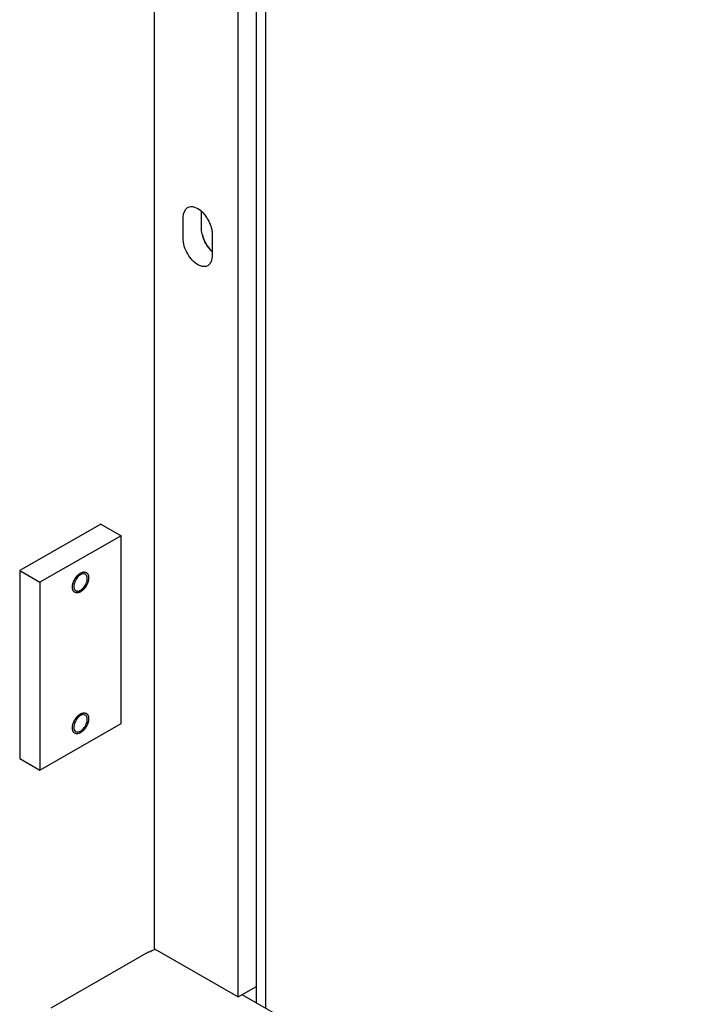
# Model space of a CAD drawing. Header units: millimetres. Extents: x 0 to 4195, y 0 to 2965.
# Tile 40 of 67: x 3575 to 3633, y 1923 to 2009. Entities that reach past the tile are written whole.
import ezdxf

# ---------------------------------------------------------------- set-up
doc = ezdxf.new("R2010")
doc.units = ezdxf.units.MM
doc.header["$LTSCALE"] = 231.275
doc.layers.get('0').update_dxf_attribs({"linetype": 'CONTINUOUS'})
doc.layers.add('ALL_AXIS', color=7, linetype='CONTINUOUS')
doc.layers.add('ALL_ROUND', color=7, linetype='CONTINUOUS')

msp = doc.modelspace()

# ---------------------------------------------------------------- linework, layer by layer
at = {"color": 7, "linetype": 'Continuous'}
for p, q in [((3593.6795, 1923.959), (3593.6795, 2602.5275)), ((3595.2705, 1923.4391), (3595.2705, 2601.615)), ((3596.0837, 1922.9727), (3596.0837, 2601.1486)), ((3586.3609, 1928.1568), (3586.3609, 2027.2742)), ((3588.8888, 1990.0068), (3588.8888, 1992.0137)), ((3590.4798, 1990.9194), (3590.4798, 1992.4872)), ((3591.3991, 1990.5739), (3591.3991, 1988.567)), ((3581.694, 1965.2088), (3574.623, 1961.153)), ((3581.694, 1965.2088), (3583.4618, 1964.1949)), ((3583.4618, 1964.1949), (3576.3907, 1960.1391)), ((3583.4618, 1947.8119), (3583.4618, 1964.1949)), ((3574.623, 1961.153), (3576.3907, 1960.1391)), ((3574.623, 1961.153), (3574.623, 1944.77)), ((3576.3907, 1960.1391), (3576.3907, 1943.7561)), ((3576.3907, 1943.7561), (3583.4618, 1947.8119)), ((3574.623, 1944.77), (3576.3907, 1943.7561)), ((3586.3609, 1928.1568), (3593.6795, 1923.959)), ((3593.6795, 1923.959), (3595.2705, 1924.8716))]:
    msp.add_line(p, q, dxfattribs=at)
for centre, radius, start, end in [((3593.1668, 1991.0718), 2.7012, 194.085428, 201.178508), ((3593.3177, 1991.2086), 2.8696, 195.786424, 200.190789), ((3593.3547, 1991.1438), 2.9024, 201.16267, 205.427186), ((3593.2379, 1991.0153), 2.735, 218.834764, 223.099959), ((3593.0917, 1990.8776), 2.5342, 223.084793, 227.738036)]:
    msp.add_arc(centre, radius, start, end, dxfattribs=at)
for points in [[(3588.8888, 1992.0137), (3588.8888, 1992.3137), (3589.0073, 1992.6759), (3589.2636, 1992.8317)], [(3589.2636, 1992.8317), (3589.6035, 1993.0383), (3590.1259, 1992.8153), (3590.4233, 1992.5512)], [(3589.3794, 1988.6132), (3589.1135, 1989.0277), (3588.8888, 1989.5143), (3588.8888, 1990.0068)], [(3591.3991, 1988.567), (3591.3991, 1988.2671), (3591.2806, 1987.9048), (3591.0243, 1987.7491)]]:
    msp.add_open_spline(points, degree=3, dxfattribs=at)
for points, knots in [([(3590.4233, 1992.5512), (3590.5149, 1992.4698), (3590.6892, 1992.284), (3590.8378, 1992.0779), (3590.9085, 1991.9676)], [0, 0, 0, 0, 0.4833467, 1, 1, 1, 1]), ([(3590.9085, 1991.9676), (3590.979, 1991.8577), (3591.1068, 1991.6325), (3591.2104, 1991.3951), (3591.2544, 1991.2751)], [0, 0, 0, 0, 0.5051958, 1, 1, 1, 1]), ([(3591.2544, 1991.2751), (3591.2982, 1991.1558), (3591.3673, 1990.9258), (3591.3991, 1990.6864), (3591.3991, 1990.5739)], [0, 0, 0, 0, 0.5305827, 1, 1, 1, 1]), ([(3590.5564, 1990.428), (3590.5328, 1990.5119), (3590.4956, 1990.6742), (3590.4798, 1990.8404), (3590.4798, 1990.9194)], [0, 0, 0, 0, 0.5246353, 1, 1, 1, 1]), ([(3590.5468, 1990.4144), (3590.5254, 1990.4999), (3590.4926, 1990.6672), (3590.4798, 1990.8374), (3590.4798, 1990.9194)], [0, 0, 0, 0, 0.5181875, 1, 1, 1, 1]), ([(3590.9704, 1989.5257), (3590.8999, 1989.6356), (3590.7721, 1989.8608), (3590.6685, 1990.0982), (3590.6245, 1990.2182)], [0, 0, 0, 0, 0.5051958, 1, 1, 1, 1]), ([(3591.1074, 1989.3002), (3591.0339, 1989.3914), (3590.8976, 1989.584), (3590.7841, 1989.7908), (3590.7334, 1989.8976)], [0, 0, 0, 0, 0.4975966, 1, 1, 1, 1]), ([(3591.4557, 1988.9421), (3591.364, 1989.0235), (3591.1897, 1989.2093), (3591.0411, 1989.4154), (3590.9704, 1989.5257)], [0, 0, 0, 0, 0.4833467, 1, 1, 1, 1]), ([(3591.0243, 1987.7491), (3590.655, 1987.5246), (3589.8486, 1987.9295), (3589.495, 1988.4329), (3589.3794, 1988.6132)], [0, 0, 0, 0, 0.668691, 1, 1, 1, 1])]:
    msp.add_open_spline(points, degree=3, knots=knots, dxfattribs=at)
at = {"color": 2, "linetype": 'Continuous'}
for points in [[(3579.9263, 1959.3), (3579.9148, 1959.2947), (3579.8919, 1959.2842), (3579.8576, 1959.2684), (3579.829, 1959.2553), (3579.8089, 1959.2459), (3579.7975, 1959.2409), (3579.7888, 1959.2362), (3579.7807, 1959.2351), (3579.7696, 1959.2324), (3579.7504, 1959.2282), (3579.7229, 1959.222), (3579.6954, 1959.2159), (3579.6761, 1959.2114), (3579.6651, 1959.2092), (3579.6566, 1959.2066), (3579.6492, 1959.2077), (3579.639, 1959.2079), (3579.6213, 1959.2088), (3579.5959, 1959.2098), (3579.5705, 1959.2109), (3579.5527, 1959.2115), (3579.5426, 1959.2122), (3579.5347, 1959.2117), (3579.5282, 1959.2151), (3579.5191, 1959.2182), (3579.5033, 1959.2243), (3579.4806, 1959.2327), (3579.458, 1959.2413), (3579.4421, 1959.2471), (3579.4332, 1959.2507), (3579.4259, 1959.2525), (3579.4209, 1959.2578), (3579.4134, 1959.2637), (3579.4008, 1959.2745), (3579.3824, 1959.2897), (3579.3643, 1959.3051), (3579.3514, 1959.3156), (3579.3443, 1959.322), (3579.3383, 1959.3259), (3579.3347, 1959.333), (3579.3291, 1959.3414), (3579.3197, 1959.3566), (3579.306, 1959.3781), (3579.2925, 1959.3998), (3579.2829, 1959.4147), (3579.2777, 1959.4235), (3579.273, 1959.4294), (3579.2711, 1959.4381), (3579.2675, 1959.4487), (3579.2617, 1959.4678), (3579.2533, 1959.4947), (3579.2449, 1959.5218), (3579.2389, 1959.5406), (3579.2358, 1959.5516), (3579.2326, 1959.5592), (3579.2324, 1959.5694), (3579.231, 1959.582), (3579.2291, 1959.6046), (3579.2261, 1959.6366), (3579.2233, 1959.6687), (3579.2211, 1959.6911), (3579.2202, 1959.704), (3579.2187, 1959.7133), (3579.2201, 1959.724), (3579.2211, 1959.7378), (3579.2231, 1959.7622), (3579.2259, 1959.7969), (3579.2288, 1959.8317), (3579.2306, 1959.856), (3579.2319, 1959.87), (3579.2322, 1959.8802), (3579.2352, 1959.8914), (3579.2384, 1959.906), (3579.2443, 1959.9317), (3579.2525, 1959.9683), (3579.2609, 1960.005), (3579.2666, 1960.0306), (3579.2701, 1960.0453), (3579.2721, 1960.0562), (3579.2767, 1960.0674), (3579.2819, 1960.0823), (3579.2915, 1960.1083), (3579.3049, 1960.1455), (3579.3185, 1960.1826), (3579.3278, 1960.2086), (3579.3334, 1960.2235), (3579.3369, 1960.2346), (3579.343, 1960.2457), (3579.3502, 1960.2604), (3579.3633, 1960.2862), (3579.3818, 1960.3231), (3579.4004, 1960.3599), (3579.4132, 1960.3858), (3579.4208, 1960.4004), (3579.426, 1960.4118), (3579.433, 1960.4217), (3579.4418, 1960.4353), (3579.4574, 1960.459), (3579.4796, 1960.4929), (3579.5018, 1960.5267), (3579.5173, 1960.5505), (3579.5263, 1960.5639), (3579.5326, 1960.5745), (3579.5406, 1960.5832), (3579.5506, 1960.5954), (3579.5684, 1960.6165), (3579.5937, 1960.6469), (3579.6191, 1960.6771), (3579.6368, 1960.6984), (3579.647, 1960.7103), (3579.6543, 1960.7199), (3579.6628, 1960.727), (3579.6738, 1960.7374), (3579.693, 1960.7552), (3579.7205, 1960.7808), (3579.748, 1960.8062), (3579.7672, 1960.8242), (3579.7783, 1960.8342), (3579.7864, 1960.8424), (3579.7953, 1960.8478), (3579.8069, 1960.8561), (3579.8273, 1960.87), (3579.8564, 1960.8901), (3579.8913, 1960.9142), (3579.9146, 1960.9302), (3579.9263, 1960.9383)], [(3579.9263, 1960.9383), (3579.9377, 1960.9435), (3579.9606, 1960.9541), (3579.9949, 1960.9699), (3580.0235, 1960.983), (3580.0436, 1960.9923), (3580.055, 1960.9973), (3580.0637, 1961.002), (3580.0718, 1961.0031), (3580.0829, 1961.0058), (3580.1021, 1961.01), (3580.1297, 1961.0163), (3580.1572, 1961.0223), (3580.1765, 1961.0268), (3580.1874, 1961.029), (3580.1959, 1961.0316), (3580.2033, 1961.0305), (3580.2135, 1961.0304), (3580.2312, 1961.0294), (3580.2567, 1961.0285), (3580.282, 1961.0273), (3580.2998, 1961.0267), (3580.3099, 1961.026), (3580.3178, 1961.0265), (3580.3243, 1961.0231), (3580.3335, 1961.02), (3580.3493, 1961.0139), (3580.3719, 1961.0055), (3580.3945, 1960.9969), (3580.4105, 1960.9912), (3580.4194, 1960.9875), (3580.4266, 1960.9857), (3580.4316, 1960.9804), (3580.4391, 1960.9745), (3580.4518, 1960.9637), (3580.4701, 1960.9485), (3580.4883, 1960.9332), (3580.5012, 1960.9226), (3580.5083, 1960.9163), (3580.5143, 1960.9124), (3580.5178, 1960.9052), (3580.5234, 1960.8968), (3580.5328, 1960.8816), (3580.5465, 1960.8601), (3580.56, 1960.8385), (3580.5696, 1960.8235), (3580.5749, 1960.8147), (3580.5795, 1960.8088), (3580.5815, 1960.8001), (3580.585, 1960.7895), (3580.5908, 1960.7705), (3580.5993, 1960.7435), (3580.6076, 1960.7164), (3580.6136, 1960.6976), (3580.6168, 1960.6866), (3580.6199, 1960.679), (3580.6202, 1960.6689), (3580.6215, 1960.6562), (3580.6234, 1960.6337), (3580.6264, 1960.6017), (3580.6293, 1960.5696), (3580.6314, 1960.5472), (3580.6324, 1960.5343), (3580.6339, 1960.5249), (3580.6324, 1960.5142), (3580.6315, 1960.5004), (3580.6294, 1960.476), (3580.6267, 1960.4413), (3580.6238, 1960.4065), (3580.6219, 1960.3822), (3580.6206, 1960.3682), (3580.6204, 1960.358), (3580.6173, 1960.3468), (3580.6142, 1960.3322), (3580.6082, 1960.3065), (3580.6, 1960.2699), (3580.5916, 1960.2332), (3580.5859, 1960.2076), (3580.5824, 1960.1929), (3580.5805, 1960.182), (3580.5759, 1960.1708), (3580.5706, 1960.1559), (3580.5611, 1960.1299), (3580.5477, 1960.0928), (3580.5341, 1960.0556), (3580.5247, 1960.0296), (3580.5192, 1960.0148), (3580.5157, 1960.0036), (3580.5096, 1959.9926), (3580.5023, 1959.9778), (3580.4892, 1959.952), (3580.4708, 1959.9151), (3580.4522, 1959.8783), (3580.4393, 1959.8524), (3580.4317, 1959.8378), (3580.4266, 1959.8264), (3580.4195, 1959.8166), (3580.4108, 1959.8029), (3580.3951, 1959.7793), (3580.373, 1959.7453), (3580.3507, 1959.7115), (3580.3352, 1959.6877), (3580.3262, 1959.6743), (3580.3199, 1959.6637), (3580.312, 1959.655), (3580.3019, 1959.6428), (3580.2841, 1959.6217), (3580.2588, 1959.5914), (3580.2335, 1959.5612), (3580.2158, 1959.5399), (3580.2056, 1959.5279), (3580.1982, 1959.5183), (3580.1897, 1959.5112), (3580.1788, 1959.5008), (3580.1595, 1959.4831), (3580.132, 1959.4575), (3580.1045, 1959.4321), (3580.0853, 1959.4141), (3580.0742, 1959.4041), (3580.0662, 1959.3958), (3580.0573, 1959.3904), (3580.0457, 1959.3822), (3580.0253, 1959.3682), (3579.9962, 1959.3481), (3579.9612, 1959.324), (3579.9379, 1959.308), (3579.9263, 1959.3)], [(3579.9263, 1947.0127), (3579.9148, 1947.0074), (3579.8919, 1946.9969), (3579.8576, 1946.9811), (3579.829, 1946.968), (3579.8089, 1946.9586), (3579.7975, 1946.9536), (3579.7888, 1946.9489), (3579.7807, 1946.9478), (3579.7696, 1946.9451), (3579.7504, 1946.9409), (3579.7229, 1946.9347), (3579.6954, 1946.9286), (3579.6761, 1946.9242), (3579.6651, 1946.9219), (3579.6566, 1946.9193), (3579.6492, 1946.9204), (3579.639, 1946.9206), (3579.6213, 1946.9215), (3579.5959, 1946.9225), (3579.5705, 1946.9237), (3579.5527, 1946.9243), (3579.5426, 1946.9249), (3579.5347, 1946.9245), (3579.5282, 1946.9278), (3579.5191, 1946.9309), (3579.5033, 1946.937), (3579.4806, 1946.9454), (3579.458, 1946.954), (3579.4421, 1946.9598), (3579.4332, 1946.9634), (3579.4259, 1946.9652), (3579.4209, 1946.9706), (3579.4134, 1946.9764), (3579.4008, 1946.9873), (3579.3824, 1947.0024), (3579.3643, 1947.0178), (3579.3514, 1947.0283), (3579.3443, 1947.0347), (3579.3383, 1947.0386), (3579.3347, 1947.0457), (3579.3291, 1947.0541), (3579.3197, 1947.0694), (3579.306, 1947.0908), (3579.2925, 1947.1125), (3579.2829, 1947.1274), (3579.2777, 1947.1363), (3579.273, 1947.1421), (3579.2711, 1947.1508), (3579.2675, 1947.1615), (3579.2617, 1947.1805), (3579.2533, 1947.2074), (3579.2449, 1947.2346), (3579.2389, 1947.2534), (3579.2358, 1947.2643), (3579.2326, 1947.2719), (3579.2324, 1947.2821), (3579.231, 1947.2947), (3579.2291, 1947.3173), (3579.2261, 1947.3493), (3579.2233, 1947.3814), (3579.2211, 1947.4038), (3579.2202, 1947.4167), (3579.2187, 1947.426), (3579.2201, 1947.4367), (3579.2211, 1947.4505), (3579.2231, 1947.4749), (3579.2259, 1947.5097), (3579.2288, 1947.5444), (3579.2306, 1947.5687), (3579.2319, 1947.5827), (3579.2322, 1947.5929), (3579.2352, 1947.6041), (3579.2384, 1947.6187), (3579.2443, 1947.6444), (3579.2525, 1947.681), (3579.2609, 1947.7177), (3579.2666, 1947.7433), (3579.2701, 1947.758), (3579.2721, 1947.769), (3579.2767, 1947.7802), (3579.2819, 1947.795), (3579.2915, 1947.821), (3579.3049, 1947.8582), (3579.3185, 1947.8953), (3579.3278, 1947.9213), (3579.3334, 1947.9362), (3579.3369, 1947.9474), (3579.343, 1947.9584), (3579.3502, 1947.9731), (3579.3633, 1947.9989), (3579.3818, 1948.0358), (3579.4004, 1948.0726), (3579.4132, 1948.0985), (3579.4208, 1948.1131), (3579.426, 1948.1245), (3579.433, 1948.1344), (3579.4418, 1948.148), (3579.4574, 1948.1717), (3579.4796, 1948.2056), (3579.5018, 1948.2394), (3579.5173, 1948.2632), (3579.5263, 1948.2767), (3579.5326, 1948.2872), (3579.5406, 1948.2959), (3579.5506, 1948.3082), (3579.5684, 1948.3293), (3579.5937, 1948.3596), (3579.6191, 1948.3898), (3579.6368, 1948.4111), (3579.647, 1948.423), (3579.6543, 1948.4326), (3579.6628, 1948.4398), (3579.6738, 1948.4501), (3579.693, 1948.4679), (3579.7205, 1948.4935), (3579.748, 1948.5189), (3579.7672, 1948.5369), (3579.7783, 1948.5469), (3579.7864, 1948.5551), (3579.7953, 1948.5606), (3579.8069, 1948.5688), (3579.8273, 1948.5827), (3579.8564, 1948.6028), (3579.8913, 1948.6269), (3579.9146, 1948.643), (3579.9263, 1948.651)], [(3579.9263, 1948.651), (3579.9377, 1948.6563), (3579.9606, 1948.6668), (3579.9949, 1948.6826), (3580.0235, 1948.6957), (3580.0436, 1948.705), (3580.055, 1948.7101), (3580.0637, 1948.7148), (3580.0718, 1948.7159), (3580.0829, 1948.7186), (3580.1021, 1948.7227), (3580.1297, 1948.729), (3580.1572, 1948.735), (3580.1765, 1948.7395), (3580.1874, 1948.7417), (3580.1959, 1948.7444), (3580.2033, 1948.7432), (3580.2135, 1948.7431), (3580.2312, 1948.7422), (3580.2567, 1948.7412), (3580.282, 1948.74), (3580.2998, 1948.7394), (3580.3099, 1948.7387), (3580.3178, 1948.7392), (3580.3243, 1948.7359), (3580.3335, 1948.7327), (3580.3493, 1948.7266), (3580.3719, 1948.7183), (3580.3945, 1948.7097), (3580.4105, 1948.7039), (3580.4194, 1948.7002), (3580.4266, 1948.6984), (3580.4316, 1948.6931), (3580.4391, 1948.6872), (3580.4518, 1948.6764), (3580.4701, 1948.6612), (3580.4883, 1948.6459), (3580.5012, 1948.6353), (3580.5083, 1948.629), (3580.5143, 1948.6251), (3580.5178, 1948.6179), (3580.5234, 1948.6095), (3580.5328, 1948.5943), (3580.5465, 1948.5728), (3580.56, 1948.5512), (3580.5696, 1948.5362), (3580.5749, 1948.5274), (3580.5795, 1948.5215), (3580.5815, 1948.5128), (3580.585, 1948.5022), (3580.5908, 1948.4832), (3580.5993, 1948.4562), (3580.6076, 1948.4291), (3580.6136, 1948.4103), (3580.6168, 1948.3993), (3580.6199, 1948.3918), (3580.6202, 1948.3816), (3580.6215, 1948.3689), (3580.6234, 1948.3464), (3580.6264, 1948.3144), (3580.6293, 1948.2823), (3580.6314, 1948.2599), (3580.6324, 1948.247), (3580.6339, 1948.2376), (3580.6324, 1948.2269), (3580.6315, 1948.2131), (3580.6294, 1948.1887), (3580.6267, 1948.154), (3580.6238, 1948.1192), (3580.6219, 1948.0949), (3580.6206, 1948.081), (3580.6204, 1948.0707), (3580.6173, 1948.0595), (3580.6142, 1948.045), (3580.6082, 1948.0193), (3580.6, 1947.9826), (3580.5916, 1947.946), (3580.5859, 1947.9203), (3580.5824, 1947.9056), (3580.5805, 1947.8947), (3580.5759, 1947.8835), (3580.5706, 1947.8687), (3580.5611, 1947.8426), (3580.5477, 1947.8055), (3580.5341, 1947.7683), (3580.5247, 1947.7423), (3580.5192, 1947.7275), (3580.5157, 1947.7163), (3580.5096, 1947.7053), (3580.5023, 1947.6905), (3580.4892, 1947.6647), (3580.4708, 1947.6279), (3580.4522, 1947.591), (3580.4393, 1947.5652), (3580.4317, 1947.5505), (3580.4266, 1947.5391), (3580.4195, 1947.5293), (3580.4108, 1947.5156), (3580.3951, 1947.492), (3580.373, 1947.4581), (3580.3507, 1947.4242), (3580.3352, 1947.4004), (3580.3262, 1947.387), (3580.3199, 1947.3764), (3580.312, 1947.3678), (3580.3019, 1947.3555), (3580.2841, 1947.3344), (3580.2588, 1947.3041), (3580.2335, 1947.2739), (3580.2158, 1947.2526), (3580.2056, 1947.2406), (3580.1982, 1947.231), (3580.1897, 1947.2239), (3580.1788, 1947.2135), (3580.1595, 1947.1958), (3580.132, 1947.1702), (3580.1045, 1947.1448), (3580.0853, 1947.1268), (3580.0742, 1947.1168), (3580.0662, 1947.1085), (3580.0573, 1947.1031), (3580.0457, 1947.0949), (3580.0253, 1947.081), (3579.9962, 1947.0608), (3579.9612, 1947.0368), (3579.9379, 1947.0207), (3579.9263, 1947.0127)]]:
    msp.add_open_spline(points, degree=3, knots=[0, 0, 0, 0, 0.015625, 0.03125, 0.046875, 0.0546875, 0.0585938, 0.0625, 0.0664062, 0.0703125, 0.078125, 0.09375, 0.109375, 0.1171875, 0.1210938, 0.125, 0.1289062, 0.1328125, 0.140625, 0.15625, 0.171875, 0.1796875, 0.1835938, 0.1875, 0.1914062, 0.1953125, 0.203125, 0.21875, 0.234375, 0.2421875, 0.2460938, 0.25, 0.2539062, 0.2578125, 0.265625, 0.28125, 0.296875, 0.3046875, 0.3085938, 0.3125, 0.3164062, 0.3203125, 0.328125, 0.34375, 0.359375, 0.3671875, 0.3710938, 0.375, 0.3789062, 0.3828125, 0.390625, 0.40625, 0.421875, 0.4296875, 0.4335938, 0.4375, 0.4414062, 0.4453125, 0.453125, 0.46875, 0.484375, 0.4921875, 0.4960938, 0.5, 0.5039062, 0.5078125, 0.515625, 0.53125, 0.546875, 0.5546875, 0.5585938, 0.5625, 0.5664062, 0.5703125, 0.578125, 0.59375, 0.609375, 0.6171875, 0.6210938, 0.625, 0.6289062, 0.6328125, 0.640625, 0.65625, 0.671875, 0.6796875, 0.6835938, 0.6875, 0.6914062, 0.6953125, 0.703125, 0.71875, 0.734375, 0.7421875, 0.7460938, 0.75, 0.7539062, 0.7578125, 0.765625, 0.78125, 0.796875, 0.8046875, 0.8085938, 0.8125, 0.8164062, 0.8203125, 0.828125, 0.84375, 0.859375, 0.8671875, 0.8710938, 0.875, 0.8789062, 0.8828125, 0.890625, 0.90625, 0.921875, 0.9296875, 0.9335938, 0.9375, 0.9414062, 0.9453125, 0.953125, 0.96875, 0.984375, 1, 1, 1, 1], dxfattribs=at)
at = {"layer": 'ALL_AXIS', "color": 7, "linetype": 'Continuous'}
for points, knots in [([(3579.9263, 1960.7949), (3579.7983, 1960.7215), (3579.5737, 1960.4982), (3579.3978, 1960.1534), (3579.3385, 1959.8599), (3579.3437, 1959.6652), (3579.3989, 1959.5037), (3579.4744, 1959.4272), (3579.5159, 1959.4034)], [0, 0, 0, 0, 0.2693968, 0.5607284, 0.6949372, 0.8127427, 0.9126352, 1, 1, 1, 1]), ([(3580.3366, 1960.8348), (3580.2811, 1960.8666), (3580.1299, 1960.8897), (3579.9941, 1960.8338), (3579.9263, 1960.7949)], [0, 0, 0, 0, 0.4500168, 1, 1, 1, 1]), ([(3579.9263, 1959.4433), (3580.0542, 1959.5167), (3580.2789, 1959.74), (3580.4547, 1960.0848), (3580.5141, 1960.3783), (3580.5088, 1960.573), (3580.4536, 1960.7346), (3580.3781, 1960.811), (3580.3366, 1960.8348)], [0, 0, 0, 0, 0.2693968, 0.5607284, 0.6949372, 0.8127427, 0.9126352, 1, 1, 1, 1]), ([(3579.5159, 1959.4034), (3579.5714, 1959.3716), (3579.7226, 1959.3486), (3579.8584, 1959.4044), (3579.9263, 1959.4433)], [0, 0, 0, 0, 0.4500168, 1, 1, 1, 1]), ([(3579.9263, 1948.5076), (3579.7983, 1948.4342), (3579.5737, 1948.211), (3579.3978, 1947.8661), (3579.3385, 1947.5726), (3579.3437, 1947.3779), (3579.3989, 1947.2164), (3579.4744, 1947.1399), (3579.5159, 1947.1161)], [0, 0, 0, 0, 0.2693968, 0.5607284, 0.6949372, 0.8127427, 0.9126352, 1, 1, 1, 1]), ([(3580.3366, 1948.5475), (3580.2811, 1948.5794), (3580.1299, 1948.6024), (3579.9941, 1948.5466), (3579.9263, 1948.5076)], [0, 0, 0, 0, 0.4500168, 1, 1, 1, 1]), ([(3579.9263, 1947.156), (3580.0542, 1947.2294), (3580.2789, 1947.4527), (3580.4547, 1947.7975), (3580.5141, 1948.091), (3580.5088, 1948.2857), (3580.4536, 1948.4473), (3580.3781, 1948.5237), (3580.3366, 1948.5475)], [0, 0, 0, 0, 0.2693968, 0.5607284, 0.6949372, 0.8127427, 0.9126352, 1, 1, 1, 1]), ([(3579.5159, 1947.1161), (3579.5714, 1947.0843), (3579.7226, 1947.0613), (3579.8584, 1947.1171), (3579.9263, 1947.156)], [0, 0, 0, 0, 0.4500168, 1, 1, 1, 1])]:
    msp.add_open_spline(points, degree=3, knots=knots, dxfattribs=at)
at = {"layer": 'ALL_ROUND', "color": 7, "linetype": 'Continuous'}
for p, q in [((3585.8306, 1927.8526), (3577.3453, 1922.9857)), ((3784.1741, 1815.0885), (3594.0218, 1924.1554))]:
    msp.add_line(p, q, dxfattribs=at)
msp.add_open_spline([(3585.8306, 1927.8526), (3586.0308, 1927.9674), (3586.2487, 1928.0598), (3586.4748, 1928.106)], degree=3, dxfattribs=at)

doc.saveas('drawing.dxf')
